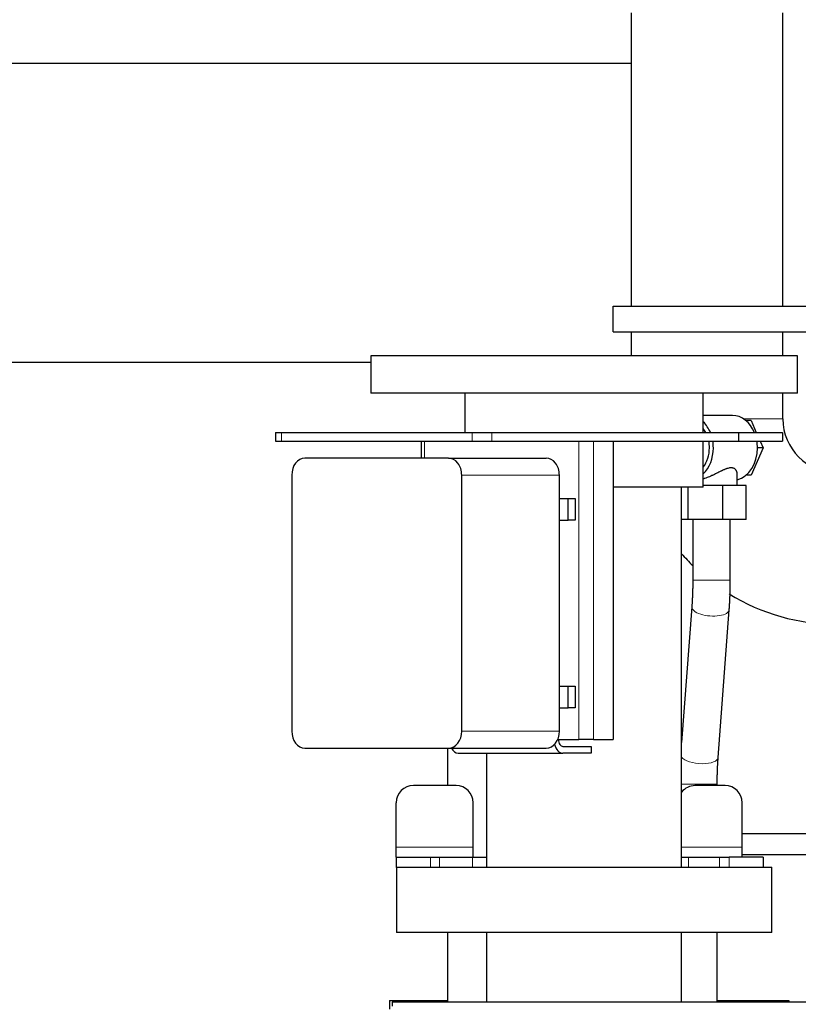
# Model space of a CAD drawing. Header units: inches. Extents: x 0 to 20790, y -12 to 14700.
# Tile 108 of 256: x 2266 to 2722, y 11563 to 12140. Entities that reach past the tile are written whole.
import ezdxf

# ---------------------------------------------------------------- set-up
doc = ezdxf.new("R2010")
doc.units = ezdxf.units.IN
doc.layers.add('1', color=7, linetype='Continuous', true_color=0xffffff)

msp = doc.modelspace()

# ---------------------------------------------------------------- linework, layer by layer
at = {"layer": '1', "color": 2, "linetype": 'Continuous', "lineweight": 25}
for p, q in [((2624.465, 12143.981), (2624.465, 11971.981)), ((2713.365, 11971.981), (2713.365, 12143.981)), ((1536.05, 12114.48), (2624.451, 12114.48)), ((2613.915, 11956.981), (2613.915, 11971.981)), ((2613.915, 11971.981), (2771.415, 11971.981)), ((2613.915, 11956.981), (2771.415, 11956.981)), ((2624.465, 11956.983), (2624.465, 11942.982)), ((2713.365, 11942.982), (2713.365, 11956.983)), ((2721.915, 11942.98), (2471.915, 11942.98)), ((2471.915, 11942.98), (2471.915, 11920.98)), ((2721.915, 11920.98), (2721.915, 11942.98)), ((2471.91, 11939.117), (2098.95, 11939.117)), ((2721.915, 11920.98), (2471.915, 11920.98)), ((2527.065, 11920.98), (2527.065, 11897.98)), ((2666.765, 11897.98), (2666.765, 11920.98)), ((2713.365, 11905.981), (2713.365, 11920.982)), ((2683.894, 11907.98), (2666.765, 11907.98)), ((2694.73, 11904.98), (2691.743, 11904.98)), ((2694.73, 11904.98), (2697.826, 11897.981)), ((2416.026, 11897.981), (2419.598, 11897.981)), ((2416.026, 11897.981), (2416.026, 11892.981)), ((2419.598, 11897.981), (2531.258, 11897.981)), ((2531.258, 11897.981), (2542.821, 11897.981)), ((2542.821, 11897.981), (2687.462, 11897.981)), ((2687.462, 11897.981), (2687.462, 11892.981)), ((2687.462, 11897.981), (2713.173, 11897.981)), ((2713.173, 11897.981), (2713.173, 11892.981)), ((2416.026, 11892.981), (2419.598, 11892.981)), ((2419.598, 11892.981), (2531.258, 11892.981)), ((2501.366, 11892.981), (2501.366, 11882.978)), ((2531.258, 11892.981), (2542.821, 11892.981)), ((2542.821, 11892.981), (2687.462, 11892.981)), ((2613.926, 11892.981), (2613.926, 11717.981)), ((2666.765, 11865.98), (2666.765, 11892.981)), ((2687.462, 11892.981), (2713.173, 11892.981)), ((2700.037, 11892.981), (2701.807, 11888.98)), ((2701.807, 11888.98), (2694.73, 11872.98)), ((2701.807, 11888.98), (2698.449, 11888.98)), ((2517.56, 11882.98), (2433.296, 11882.98)), ((2517.56, 11882.98), (2574.769, 11882.98)), ((2425.635, 11872.98), (2425.635, 11722.98)), ((2525.221, 11722.98), (2525.221, 11872.98)), ((2582.429, 11722.98), (2582.429, 11872.98)), ((2686.584, 11866.98), (2686.584, 11873.853)), ((2694.73, 11872.98), (2691.743, 11872.98)), ((2678.214, 11866.98), (2666.765, 11866.98)), ((2691.959, 11866.98), (2678.214, 11866.98)), ((2678.214, 11846.98), (2678.214, 11866.98)), ((2691.959, 11846.98), (2691.959, 11866.98)), ((2666.765, 11865.98), (2613.92, 11865.98)), ((2654.065, 11642.98), (2654.065, 11865.98)), ((2657.839, 11846.98), (2657.839, 11865.979)), ((2582.428, 11859.33), (2587.541, 11859.33)), ((2587.541, 11859.33), (2591.719, 11859.33)), ((2587.541, 11846.63), (2587.541, 11859.33)), ((2591.719, 11859.33), (2591.719, 11846.63)), ((2582.428, 11846.63), (2587.541, 11846.63)), ((2591.719, 11846.63), (2587.541, 11846.63)), ((2657.839, 11846.98), (2654.065, 11846.98)), ((2678.214, 11846.98), (2657.839, 11846.98)), ((2660.584, 11846.98), (2660.584, 11811.521)), ((2691.959, 11846.98), (2678.214, 11846.98)), ((2682.584, 11811.521), (2682.584, 11846.98)), ((2660.023, 11795.756), (2654.065, 11716.228)), ((2675.476, 11707.545), (2681.962, 11794.113)), ((2582.428, 11749.33), (2587.541, 11749.33)), ((2587.541, 11749.33), (2591.719, 11749.33)), ((2587.541, 11736.63), (2587.541, 11749.33)), ((2591.719, 11749.33), (2591.719, 11736.63)), ((2582.428, 11736.63), (2587.541, 11736.63)), ((2591.719, 11736.63), (2587.541, 11736.63)), ((2581.403, 11717.981), (2593.902, 11717.981)), ((2602.355, 11717.981), (2593.902, 11717.981)), ((2602.355, 11717.981), (2613.926, 11717.981)), ((2433.296, 11712.98), (2517.56, 11712.98)), ((2516.915, 11712.979), (2516.915, 11690.978)), ((2517.56, 11712.98), (2574.769, 11712.98)), ((2584.49, 11713.98), (2601.005, 11713.98)), ((2601.005, 11713.98), (2601.005, 11709.98)), ((2523.206, 11709.98), (2584.49, 11709.98)), ((2539.765, 11709.981), (2539.765, 11642.98)), ((2601.005, 11709.98), (2584.49, 11709.98)), ((2521.894, 11690.981), (2496.894, 11690.981)), ((2679.494, 11690.981), (2661.894, 11690.981)), ((2674.915, 11690.98), (2674.915, 11691.781)), ((2486.894, 11654.981), (2486.894, 11680.981)), ((2531.894, 11654.981), (2531.894, 11680.981)), ((2689.494, 11654.981), (2689.494, 11680.981)), ((2486.894, 11648.981), (2486.894, 11654.981)), ((2531.894, 11648.981), (2531.894, 11654.981)), ((2689.494, 11648.981), (2689.494, 11654.981)), ((2486.894, 11648.981), (2506.894, 11648.981)), ((2486.894, 11648.981), (2486.894, 11642.981)), ((2506.894, 11648.981), (2512.205, 11648.981)), ((2512.205, 11648.981), (2531.562, 11648.981)), ((2531.562, 11648.981), (2539.765, 11648.981)), ((2654.064, 11648.981), (2658.062, 11648.981)), ((2658.062, 11648.981), (2676.186, 11648.981)), ((2676.186, 11648.981), (2681.894, 11648.981)), ((2701.894, 11648.981), (2681.894, 11648.981)), ((2701.894, 11648.981), (2701.894, 11642.981)), ((2486.915, 11643.094), (2486.915, 11604.98)), ((2706.915, 11604.98), (2706.915, 11643.094)), ((2706.915, 11604.98), (2486.915, 11604.98)), ((2516.915, 11604.972), (2516.915, 11563.978)), ((2539.765, 11604.98), (2539.765, 11563.98)), ((2654.065, 11563.98), (2654.065, 11604.98)), ((2674.915, 11563.981), (2674.915, 11604.981)), ((2482.915, 11564.98), (2482.915, 11559.976)), ((2482.915, 11564.98), (2516.915, 11564.98)), ((2484.415, 11563.981), (2484.415, 11561.616)), ((3210.415, 11563.981), (2484.415, 11563.981)), ((2674.915, 11564.98), (2716.915, 11564.98)), ((2716.915, 11564.98), (2716.915, 11563.977))]:
    msp.add_line(p, q, dxfattribs=at)
at = {"layer": '1', "color": 110, "linetype": 'Continuous', "lineweight": 13}
for p, q in [((2713.365, 11905.981), (2690.39, 11905.981)), ((2419.598, 11897.981), (2419.598, 11892.981)), ((2531.258, 11897.981), (2531.258, 11892.981)), ((2542.821, 11897.981), (2542.821, 11892.981)), ((2503.509, 11892.981), (2503.509, 11882.978)), ((2593.902, 11892.981), (2593.902, 11717.981)), ((2602.355, 11892.981), (2602.355, 11717.981)), ((2525.221, 11872.98), (2582.429, 11872.98)), ((2660.584, 11811.521), (2682.584, 11811.521)), ((2660.025, 11795.785), (2660.023, 11795.756)), ((2525.221, 11722.98), (2582.429, 11722.98)), ((2654.065, 11691.781), (2674.914, 11691.781)), ((2531.894, 11654.981), (2486.894, 11654.981)), ((2689.494, 11654.981), (2654.065, 11654.981)), ((2506.894, 11648.981), (2506.894, 11642.981)), ((2512.205, 11648.981), (2512.205, 11642.981)), ((2531.562, 11648.981), (2531.562, 11642.981)), ((2658.062, 11648.981), (2658.062, 11642.981)), ((2676.186, 11648.981), (2676.186, 11642.981)), ((2681.894, 11648.981), (2681.894, 11642.981))]:
    msp.add_line(p, q, dxfattribs=at)
at = {"layer": '1', "color": 2, "linetype": 'Continuous', "lineweight": 25}
for centre, radius, start, end in [((2744.915, 11905.981), 31.55, 180, 270), ((2744.915, 11905.981), 120.45, 221.04, 225.5625), ((2744.915, 11905.981), 120.45, 238.431094, 270), ((2496.894, 11680.981), 10, 90, 180), ((2521.894, 11680.981), 10, 0, 90), ((2661.894, 11680.981), 10, 90, 141.527812), ((2679.494, 11680.981), 10, 0, 90)]:
    msp.add_arc(centre, radius, start, end, dxfattribs=at)
for centre, major_axis, ratio, start_param, end_param in [((2683.894, 11888.98), (0, -19), 0.7660444, 2.0643209, 3.1415927), ((2658.086, 11888.98), (0, -19), 0.7660444, 2.0643209, 2.5027694), ((2658.086, 11888.98), (0, -16), 0.7660444, 2.168288, 2.35482), ((2658.086, 11888.98), (0, -16), 0.7660444, 1.5707963, 1.8235964), ((2658.086, 11888.98), (0, -19), 0.7660444, 1.5707963, 1.782952), ((2683.894, 11888.98), (0, -19), 0.7660444, 1.5707963, 1.782952), ((2658.086, 11888.98), (0, -19), 0.7660444, 0.6388232, 1.5707963), ((2658.086, 11888.98), (0, -16), 0.7660444, 0.7867726, 1.5707963), ((2683.894, 11888.98), (0, -19), 0.7660444, 0.1858448, 1.5707963), ((2433.296, 11872.98), (0, -10), 0.7660444, 3.1415927, 4.712389), ((2517.56, 11872.98), (0, -10), 0.7660444, 1.5707963, 3.1415927), ((2574.769, 11872.98), (0, -10), 0.7660444, 1.5707963, 3.1415927), ((2433.296, 11722.98), (0, -10), 0.7660444, 4.712389, 6.2831853), ((2517.56, 11722.98), (0, -10), 0.7660444, 0, 1.5707963), ((2574.769, 11722.98), (0, -10), 0.7660444, 0, 1.5707963), ((2584.49, 11717.981), (0, 4.001), 0.6427876, 1.5707963, 3.1415927), ((2523.206, 11717.981), (0, -8.001), 0.6427876, 5.387586, 6.2831853), ((2584.49, 11717.981), (0, -8.001), 0.6427876, 5.0575715, 6.2831853)]:
    msp.add_ellipse(centre, major_axis=major_axis, ratio=ratio, start_param=start_param, end_param=end_param, dxfattribs=at)
at = {"layer": '1', "color": 110, "linetype": 'Continuous', "lineweight": 13}
for centre, start_param, end_param in [((2670.992, 11794.935), 0, 3.1428707), ((2664.507, 11708.367), 0.3434172, 3.1414963)]:
    msp.add_ellipse(centre, major_axis=(-10.969, 0.822), ratio=0.4090073, start_param=start_param, end_param=end_param, dxfattribs=at)
at = {"layer": '1', "color": 2, "linetype": 'Continuous', "lineweight": 25}
for points, knots in [([(2686.584, 11873.847), (2686.584, 11874.073), (2686.563, 11874.3), (2686.499, 11874.639), (2686.472, 11874.752), (2686.407, 11874.976), (2686.368, 11875.087), (2686.281, 11875.308), (2686.231, 11875.416), (2686.121, 11875.628), (2686.061, 11875.731), (2685.928, 11875.933), (2685.856, 11876.031), (2685.701, 11876.219), (2685.617, 11876.311), (2685.437, 11876.484), (2685.34, 11876.567), (2685.186, 11876.684), (2685.133, 11876.722), (2685.051, 11876.777), (2685.023, 11876.795), (2684.966, 11876.83), (2684.938, 11876.847), (2684.677, 11876.997), (2684.421, 11877.105), (2684.001, 11877.22), (2683.855, 11877.251), (2683.626, 11877.285), (2683.509, 11877.299), (2683.388, 11877.307), (2683.307, 11877.312), (2683.266, 11877.314), (2683.059, 11877.321), (2682.889, 11877.317), (2682.542, 11877.293), (2682.364, 11877.272), (2681.818, 11877.186), (2681.438, 11877.096), (2680.993, 11876.963), (2680.943, 11876.947), (2680.844, 11876.916), (2680.694, 11876.868), (2680.543, 11876.816), (2680.24, 11876.709), (2680.036, 11876.633), (2679.626, 11876.47), (2679.419, 11876.384), (2679.002, 11876.204), (2678.791, 11876.11), (2678.367, 11875.916), (2678.153, 11875.816), (2677.829, 11875.661), (2677.666, 11875.583), (2677.502, 11875.503), (2677.392, 11875.449), (2677.337, 11875.422), (2677.063, 11875.288), (2676.842, 11875.178), (2676.4, 11874.957), (2676.178, 11874.846), (2675.51, 11874.51), (2675.062, 11874.283), (2674.155, 11873.831), (2673.698, 11873.604), (2673.003, 11873.269), (2672.77, 11873.157), (2672.418, 11872.992), (2672.241, 11872.909), (2672.064, 11872.827), (2671.945, 11872.772), (2671.886, 11872.745), (2671.352, 11872.501), (2670.878, 11872.292), (2669.928, 11871.892), (2669.452, 11871.701), (2668.499, 11871.341), (2668.021, 11871.172), (2667.482, 11870.996), (2667.422, 11870.977), (2667.302, 11870.939), (2667.242, 11870.92), (2667.063, 11870.864), (2666.92, 11870.821), (2666.779, 11870.779), (2666.756, 11870.772)], [0, 0, 0, 0, 0.051059, 0.051059, 0.0766397, 0.0766397, 0.1022204, 0.1022204, 0.1278011, 0.1278011, 0.1533818, 0.1533818, 0.1789624, 0.1789624, 0.2045431, 0.2045431, 0.2301238, 0.2301238, 0.2429142, 0.2429142, 0.2493093, 0.2493093, 0.2557045, 0.2557045, 0.3068659, 0.3068659, 0.3324465, 0.3324465, 0.3452369, 0.351632, 0.351632, 0.3580272, 0.3580272, 0.3836079, 0.3836079, 0.4091886, 0.4091886, 0.4603499, 0.4603499, 0.4667451, 0.4667451, 0.4731403, 0.4859306, 0.4859306, 0.5115113, 0.5115113, 0.537092, 0.537092, 0.5626727, 0.5626727, 0.5882534, 0.5882534, 0.6010437, 0.6074389, 0.6074389, 0.613834, 0.613834, 0.6394147, 0.6394147, 0.6649954, 0.6649954, 0.7161568, 0.7161568, 0.7673181, 0.7673181, 0.7928988, 0.7928988, 0.8056891, 0.8120843, 0.8120843, 0.8184795, 0.8184795, 0.8696408, 0.8696408, 0.9208022, 0.9208022, 0.9719636, 0.9719636, 0.9783587, 0.9783587, 0.9847539, 0.9847539, 0.9975443, 1, 1, 1, 1]), ([(2805.808, 11662.691), (2797.373, 11662.69), (2780.902, 11662.69), (2758.554, 11662.69), (2740.655, 11662.689), (2725.961, 11662.689), (2711.47, 11662.689), (2699.034, 11662.689), (2691.428, 11662.689), (2689.495, 11662.689)], [0, 0, 0, 0, 0.2175654, 0.4248288, 0.5764011, 0.6792375, 0.8038224, 0.9501556, 1, 1, 1, 1]), ([(2689.495, 11650.689), (2689.731, 11650.689), (2694.467, 11650.689), (2702.972, 11650.689), (2718.773, 11650.689), (2740.187, 11650.689), (2770.526, 11650.69), (2793.405, 11650.69), (2806.171, 11650.691), (2806.242, 11650.691)], [0, 0, 0, 0, 0.0060638, 0.1216926, 0.2185559, 0.412085, 0.6719556, 0.9981677, 1, 1, 1, 1]), ([(2706.915, 11642.98), (2706.915, 11642.98), (2706.877, 11642.98), (2706.606, 11642.98), (2705.93, 11642.98), (2704.91, 11642.98), (2703.549, 11642.98), (2701.852, 11642.98), (2699.825, 11642.98), (2697.473, 11642.98), (2694.804, 11642.98), (2691.827, 11642.98), (2688.55, 11642.98), (2684.984, 11642.98), (2681.141, 11642.98), (2677.032, 11642.98), (2672.671, 11642.98), (2668.071, 11642.98), (2663.247, 11642.98), (2658.213, 11642.98), (2652.986, 11642.98), (2647.583, 11642.98), (2642.02, 11642.98), (2636.314, 11642.98), (2630.485, 11642.98), (2624.549, 11642.98), (2618.527, 11642.98), (2612.436, 11642.98), (2606.296, 11642.98), (2600.127, 11642.98), (2593.948, 11642.98), (2587.778, 11642.98), (2581.637, 11642.98), (2575.544, 11642.98), (2569.518, 11642.98), (2563.579, 11642.98), (2557.745, 11642.98), (2552.034, 11642.98), (2546.465, 11642.98), (2541.055, 11642.98), (2535.821, 11642.98), (2530.779, 11642.98), (2525.946, 11642.98), (2521.337, 11642.98), (2516.966, 11642.98), (2512.847, 11642.98), (2508.993, 11642.98), (2505.416, 11642.98), (2502.128, 11642.98), (2499.138, 11642.98), (2496.457, 11642.98), (2494.092, 11642.98), (2492.052, 11642.98), (2490.342, 11642.98), (2488.968, 11642.98), (2487.934, 11642.98), (2487.244, 11642.98), (2486.958, 11642.98), (2486.915, 11642.98), (2486.915, 11642.98)], [0, 0, 0, 0, 0.008092, 0.0259665, 0.0438411, 0.0617157, 0.0795902, 0.0974648, 0.1153394, 0.1332139, 0.1510885, 0.1689631, 0.1868376, 0.2047122, 0.2225867, 0.2404613, 0.2583359, 0.2762104, 0.294085, 0.3119596, 0.3298341, 0.3477087, 0.3655833, 0.3834578, 0.4013324, 0.419207, 0.4370815, 0.4549561, 0.4728307, 0.4907052, 0.5085798, 0.5264544, 0.5443289, 0.5622035, 0.5800781, 0.5979526, 0.6158272, 0.6337018, 0.6515763, 0.6694509, 0.6873255, 0.7052, 0.7230746, 0.7409492, 0.7588237, 0.7766983, 0.7945729, 0.8124474, 0.830322, 0.8481966, 0.8660711, 0.8839457, 0.9018203, 0.9196948, 0.9375694, 0.955444, 0.9733185, 0.9911931, 1, 1, 1, 1])]:
    msp.add_open_spline(points, degree=3, knots=knots, dxfattribs=at)
for points in [[(2660.584, 11811.521), (2660.583, 11803.248), (2660.023, 11795.753)], [(2681.962, 11794.117), (2682.576, 11802.437), (2682.584, 11811.521)], [(2674.915, 11691.781), (2674.916, 11700.054), (2675.476, 11707.549)]]:
    msp.add_open_spline(points, degree=2, dxfattribs=at)

doc.saveas('drawing.dxf')
